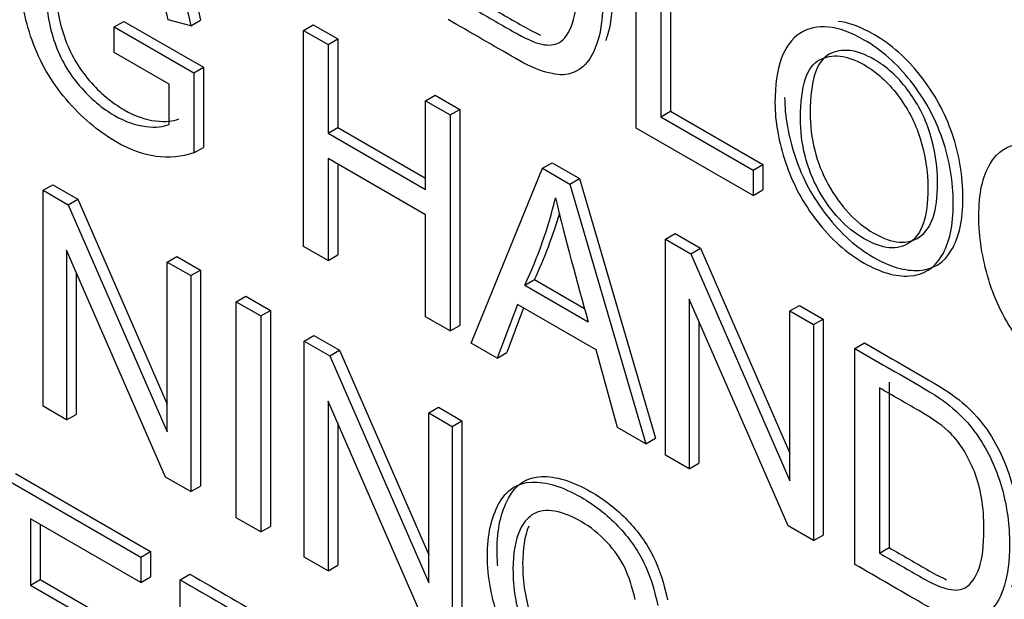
# Model space of a CAD drawing. Header units: inches. Extents: x 2 to 538, y -2 to 358.
# Tile 110 of 119: x 510.589 to 510.949, y 268.051 to 268.263. Entities that reach past the tile are written whole.
import ezdxf

# ---------------------------------------------------------------- set-up
doc = ezdxf.new("R2010")
doc.units = ezdxf.units.IN
doc.header["$MEASUREMENT"] = 0
doc.layers.add('Default', color=7, linetype='Continuous')
doc.layers.add('LAB20180', color=7, linetype='Continuous')

# ---------------------------------------------------------------- blocks, each defined once
blk = doc.blocks.new('SE6')
at = {"layer": 'LAB20180', "color": 7, "linetype": 'Continuous'}
for p, q in [((510.8139585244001, 268.2231680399), (510.8139585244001, 268.302188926)), ((510.8229282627, 268.2970102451), (510.8229282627, 268.2272952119)), ((510.8264637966, 268.2990514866), (510.8264637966, 268.2293364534)), ((510.6230442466, 268.2601574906), (510.6265797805, 268.262198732)), ((510.6265797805, 268.262198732), (510.6556745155, 268.245400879)), ((510.6510917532, 268.2605780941), (510.6428049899, 268.2627862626)), ((510.6510917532, 268.2605780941), (510.6546272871, 268.2626193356)), ((510.6922979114, 268.2589219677), (510.6958334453, 268.2609632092)), ((510.6958334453, 268.2609632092), (510.7048031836, 268.2557845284)), ((510.6230442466, 268.2508516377), (510.6230442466, 268.2601574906)), ((510.6230442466, 268.2601574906), (510.6521389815, 268.2433596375)), ((510.6922979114, 268.1799010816), (510.6922979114, 268.2589219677)), ((510.6922979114, 268.2589219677), (510.7012676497, 268.2537432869)), ((510.7012676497, 268.2537432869), (510.7048031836, 268.2557845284)), ((510.7012676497, 268.2537432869), (510.7012676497, 268.2213042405)), ((510.7048031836, 268.2557845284), (510.7048031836, 268.223345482)), ((510.6431237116, 268.2392587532), (510.6230442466, 268.2508516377)), ((510.6521389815, 268.2433596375), (510.6556745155, 268.245400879)), ((510.6521389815, 268.2433596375), (510.6521389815, 268.2140751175)), ((510.6556745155, 268.245400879), (510.6556745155, 268.216116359)), ((510.6431237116, 268.2244850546), (510.6431237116, 268.2392587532)), ((510.7369189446, 268.2331600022), (510.7404544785, 268.2352012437)), ((510.7369189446, 268.2007209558), (510.7369189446, 268.2331600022)), ((510.7369189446, 268.2331600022), (510.7459342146, 268.2279550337)), ((510.7404544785, 268.2352012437), (510.7494697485, 268.2299962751)), ((510.7459342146, 268.2279550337), (510.7494697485, 268.2299962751)), ((510.7494697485, 268.2299962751), (510.7494697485, 268.150975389)), ((510.8229282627, 268.2272952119), (510.8264637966, 268.2293364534)), ((510.8264637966, 268.2293364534), (510.8602027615, 268.2098572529)), ((510.7459342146, 268.2279550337), (510.7459342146, 268.1489341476)), ((510.8229282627, 268.2272952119), (510.8566672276, 268.2078160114)), ((510.7012676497, 268.2213042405), (510.7048031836, 268.223345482)), ((510.7012676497, 268.2213042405), (510.7369189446, 268.2007209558)), ((510.7048031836, 268.223345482), (510.7369189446, 268.2048034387)), ((510.8566672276, 268.1985101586), (510.8139585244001, 268.2231680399)), ((510.6521389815, 268.2140751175), (510.6556745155, 268.216116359)), ((510.7369189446, 268.191415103), (510.7012676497, 268.2119983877)), ((510.7012676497, 268.2119983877), (510.7012676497, 268.1747224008)), ((510.7797187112, 268.2084495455), (510.7832542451, 268.2104907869)), ((510.7832542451, 268.2104907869), (510.79322568, 268.2047337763)), ((510.7048031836, 268.2099571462), (510.7048031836, 268.1767636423)), ((510.7535835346, 268.1445178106), (510.7797187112, 268.2084495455)), ((510.7797187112, 268.2084495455), (510.7896901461, 268.2026925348)), ((510.8566672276, 268.2078160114), (510.8602027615, 268.2098572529)), ((510.8566672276, 268.2078160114), (510.8566672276, 268.1985101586)), ((510.8602027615, 268.2098572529), (510.8602027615, 268.2005514)), ((510.7896901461, 268.2026925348), (510.79322568, 268.2047337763)), ((510.79322568, 268.2047337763), (510.820954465, 268.1097036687)), ((510.5970456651, 268.200408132), (510.600581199, 268.2024493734)), ((510.5970456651, 268.1213872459), (510.5970456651, 268.200408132)), ((510.5970456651, 268.200408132), (510.6062885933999, 268.1950717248)), ((510.600581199, 268.2024493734), (510.6098241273, 268.1971129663)), ((510.7896901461, 268.2026925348), (510.817418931, 268.1076624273)), ((510.8566672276, 268.1985101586), (510.8602027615, 268.2005514)), ((510.6062885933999, 268.1950717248), (510.6098241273, 268.1971129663)), ((510.6098241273, 268.1971129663), (510.6424862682, 268.1221811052)), ((510.6062885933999, 268.1950717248), (510.6424862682, 268.1120288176)), ((510.7369189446, 268.1541391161), (510.7369189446, 268.191415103)), ((510.8246129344, 268.1825298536), (510.8281484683, 268.1845710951)), ((510.8246129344, 268.1035089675), (510.8246129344, 268.1825298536)), ((510.8246129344, 268.1825298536), (510.8339013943, 268.1771671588)), ((510.8281484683, 268.1845710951), (510.8374369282, 268.1792084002)), ((510.6418488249, 268.0955201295), (510.6056966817, 268.1784841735)), ((510.6056966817, 268.1784841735), (510.6056966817, 268.1163925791)), ((510.7012676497, 268.1747224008), (510.6922979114, 268.1799010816)), ((510.8339013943, 268.1771671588), (510.8374369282, 268.1792084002)), ((510.8374369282, 268.1792084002), (510.8700990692, 268.1042765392)), ((510.6424862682, 268.1741729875), (510.6460218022, 268.1762142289)), ((510.6460218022, 268.1762142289), (510.6546728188, 268.1712195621)), ((510.7012676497, 268.1747224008), (510.7048031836, 268.1767636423)), ((510.8339013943, 268.1771671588), (510.8700990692, 268.0941242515)), ((510.6424862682, 268.1120288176), (510.6424862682, 268.1741729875)), ((510.6424862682, 268.1741729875), (510.6511372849, 268.1691783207)), ((510.6511372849, 268.1691783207), (510.6546728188, 268.1712195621)), ((510.6546728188, 268.1712195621), (510.6546728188, 268.092198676)), ((510.6092322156, 268.1703706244), (510.6092322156, 268.1184338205)), ((510.6511372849, 268.1691783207), (510.6511372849, 268.0901574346)), ((510.7732076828, 268.1656794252), (510.7767432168, 268.1677206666)), ((510.7767432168, 268.1677206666), (510.7950659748, 268.1571420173)), ((510.7732076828, 268.1656794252), (510.7963833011, 268.1522989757)), ((510.6677108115, 268.1596095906), (510.6712463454, 268.1616508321)), ((510.6712463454, 268.1616508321), (510.6802160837, 268.1564721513)), ((510.8694616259, 268.0776155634), (510.8333094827, 268.1606321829)), ((510.8333094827, 268.1606321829), (510.8333094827, 268.098488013)), ((510.6677108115, 268.0805887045), (510.6677108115, 268.1596095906)), ((510.6677108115, 268.1596095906), (510.6766805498, 268.1544309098)), ((510.6766805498, 268.1544309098), (510.6802160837, 268.1564721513)), ((510.6802160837, 268.1564721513), (510.6802160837, 268.0774512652)), ((510.7704757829, 268.1586868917), (510.7630996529, 268.1390236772)), ((510.7727525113, 268.1573724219), (510.7666351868, 268.1410649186)), ((510.7992973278, 268.1420467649), (510.7704757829, 268.1586868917)), ((510.8700990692, 268.1562684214), (510.8736346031, 268.1583096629)), ((510.8700990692, 268.0941242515), (510.8700990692, 268.1562684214)), ((510.8700990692, 268.1562684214), (510.8787500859, 268.1512737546)), ((510.8736346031, 268.1583096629), (510.8822856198, 268.1533149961)), ((510.6766805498, 268.1544309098), (510.6766805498, 268.0754100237)), ((510.7459342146, 268.1489341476), (510.7369189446, 268.1541391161)), ((510.8787500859, 268.1512737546), (510.8822856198, 268.1533149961)), ((510.8822856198, 268.1533149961), (510.8822856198, 268.07429411)), ((510.7459342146, 268.1489341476), (510.7494697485, 268.150975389)), ((510.8368450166, 268.1525134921), (510.8368450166, 268.1005292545)), ((510.8787500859, 268.1512737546), (510.8787500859, 268.0722528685)), ((510.6925711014, 268.1452564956), (510.6961066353, 268.147297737)), ((510.6961066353, 268.147297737), (510.7053950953, 268.1419350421)), ((510.6925711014, 268.0662356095), (510.6925711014, 268.1452564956)), ((510.6925711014, 268.1452564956), (510.7018595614, 268.1398938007)), ((510.7018595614, 268.1398938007), (510.7053950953, 268.1419350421)), ((510.7053950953, 268.1419350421), (510.7380572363, 268.0670031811)), ((510.7630996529, 268.1390236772), (510.7535835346, 268.1445178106)), ((510.8071287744, 268.113603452), (510.7992973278, 268.1420467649)), ((510.8938665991, 268.1425462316), (510.8974021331, 268.1445874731)), ((510.8938665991, 268.0635253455), (510.8938665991, 268.1425462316)), ((510.7018595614, 268.1398938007), (510.7380572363, 268.0568508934)), ((510.7630996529, 268.1390236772), (510.7666351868, 268.1410649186)), ((510.9028363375, 268.1281142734), (510.9028363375, 268.0676525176)), ((510.9063718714, 268.1301555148), (510.9063718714, 268.069693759)), ((510.6056966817, 268.1163925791), (510.5970456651, 268.1213872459)), ((510.737419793, 268.0403422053), (510.7012676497, 268.1233062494)), ((510.7012676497, 268.1233062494), (510.7012676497, 268.0612146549)), ((510.7380572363, 268.1189950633), (510.7415927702, 268.1210363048)), ((510.7415927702, 268.1210363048), (510.7502437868, 268.116041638)), ((510.6056966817, 268.1163925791), (510.6092322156, 268.1184338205)), ((510.7380572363, 268.0568508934), (510.7380572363, 268.1189950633)), ((510.7380572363, 268.1189950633), (510.7467082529, 268.1140003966)), ((510.7048031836, 268.1151927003), (510.7048031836, 268.0632558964)), ((510.7467082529, 268.1140003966), (510.7502437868, 268.116041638)), ((510.7467082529, 268.1140003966), (510.7467082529, 268.0349795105)), ((510.7502437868, 268.116041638), (510.7502437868, 268.0370207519)), ((510.817418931, 268.1076624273), (510.8071287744, 268.113603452)), ((510.817418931, 268.1076624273), (510.820954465, 268.1097036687)), ((510.8333094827, 268.098488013), (510.8246129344, 268.1035089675)), ((510.8333094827, 268.098488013), (510.8368450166, 268.1005292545)), ((510.5870355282, 268.0967622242), (510.6363463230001, 268.0682926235)), ((510.6511372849, 268.0901574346), (510.6418488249, 268.0955201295)), ((510.5834999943, 268.0947209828), (510.6328107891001, 268.0662513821)), ((510.6511372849, 268.0901574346), (510.6546728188, 268.092198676)), ((510.6328107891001, 268.0569455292), (510.5924697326, 268.0802364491)), ((510.5924697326, 268.0802364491), (510.5924697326, 268.0559465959)), ((510.5960052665, 268.0781952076), (510.5960052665, 268.0579878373)), ((510.6766805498, 268.0754100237), (510.6677108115, 268.0805887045)), ((510.6766805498, 268.0754100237), (510.6802160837, 268.0774512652)), ((510.8787500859, 268.0722528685), (510.8694616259, 268.0776155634)), ((510.8787500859, 268.0722528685), (510.8822856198, 268.07429411)), ((510.6328107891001, 268.0662513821), (510.6363463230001, 268.0682926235)), ((510.6328107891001, 268.0662513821), (510.6328107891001, 268.0569455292)), ((510.6363463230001, 268.0682926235), (510.6363463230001, 268.0589867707)), ((510.9028363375, 268.0676525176), (510.9063718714, 268.069693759)), ((510.7012676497, 268.0612146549), (510.6925711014, 268.0662356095)), ((510.7012676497, 268.0612146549), (510.7048031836, 268.0632558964)), ((510.6472443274, 268.0579181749), (510.6507798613, 268.0599594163)), ((510.5924697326, 268.0559465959), (510.5960052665, 268.0579878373)), ((510.5924697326, 268.0559465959), (510.6302154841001, 268.0341540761)), ((510.5960052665, 268.0579878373), (510.6337510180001, 268.0361953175)), ((510.6328107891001, 268.0569455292), (510.6363463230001, 268.0589867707)), ((510.6472443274, 267.9788972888), (510.6472443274, 268.0579181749))]:
    blk.add_line(p, q, dxfattribs=at)
for centre, radius, start, end in [((510.6195493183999, 268.2375320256), 0.1696280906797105, 334.9386130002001, 346.3817196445), ((512.1472721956, 268.5336788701), 1.403692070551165, 193.8529076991, 195.7653143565), ((510.6230848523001, 268.239573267), 0.1696280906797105, 334.9386130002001, 343.7780470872)]:
    blk.add_arc(centre, radius, start, end, dxfattribs=at)
for points, knots in [([(510.7487412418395, 268.3439246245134), (510.7565878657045, 268.3393943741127), (510.7644344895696, 268.334864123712), (510.7722811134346, 268.3303338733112), (510.7776083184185, 268.3272582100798), (510.7816606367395, 268.3245505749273), (510.7844380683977, 268.3222109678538), (510.7883996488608, 268.3188738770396), (510.7917231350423, 268.3150607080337), (510.7945005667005, 268.3107232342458), (510.7980898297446, 268.3051179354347), (510.8007839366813, 268.2990514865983), (510.8026052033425, 268.2925321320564), (510.8044206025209, 268.2860337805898), (510.8052460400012, 268.2792831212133), (510.8052460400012, 268.2662444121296), (510.8046541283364, 268.2612234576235), (510.8034703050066, 268.2572802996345), (510.8032372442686, 268.2565040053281), (510.8029886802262, 268.2557681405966), (510.802725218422, 268.2550720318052)], [0, 0, 0, 0, 0.1503706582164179, 0.1503706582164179, 0.1503706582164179, 0.228413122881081, 0.228413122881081, 0.228413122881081, 0.300666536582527, 0.300666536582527, 0.300666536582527, 0.3925607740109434, 0.3925607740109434, 0.3925607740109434, 0.4980501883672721, 0.4980501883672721, 0.5877949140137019, 0.5877949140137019, 0.5877949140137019, 0.6016760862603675, 0.6016760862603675, 0.6016760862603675, 0.6016760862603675]), ([(510.7452057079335, 268.3418833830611), (510.7530523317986, 268.3373531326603), (510.7608989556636, 268.3328228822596), (510.7687455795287, 268.3282926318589), (510.7740727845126, 268.3252169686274), (510.7781251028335, 268.322509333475), (510.7809025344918, 268.3201697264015), (510.784864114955, 268.3168326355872), (510.7881876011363, 268.3130194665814), (510.7909650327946, 268.3086819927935), (510.7945542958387, 268.3030766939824), (510.7972484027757, 268.2970102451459), (510.7990696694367, 268.2904908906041), (510.8008850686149, 268.2839925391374), (510.8017105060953, 268.277241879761), (510.8017105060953, 268.2642031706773), (510.8011185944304, 268.2591822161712), (510.7999347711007, 268.2552390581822), (510.7987472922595, 268.2512837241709), (510.7971573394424, 268.2483779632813), (510.7952450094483, 268.2464326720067), (510.7933543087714, 268.2445093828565), (510.7912837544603, 268.2433044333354), (510.7890071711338, 268.2428838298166), (510.7867623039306, 268.2424690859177), (510.7813123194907, 268.2429626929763), (510.774027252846, 268.2462223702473), (510.7698838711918, 268.2486145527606), (510.7616578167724, 268.2533638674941), (510.753431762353, 268.2581131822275), (510.7452057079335, 268.262862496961)], [0, 0, 0, 0, 0.1503706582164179, 0.1503706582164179, 0.1503706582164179, 0.228413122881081, 0.228413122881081, 0.228413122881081, 0.300666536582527, 0.300666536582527, 0.300666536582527, 0.3925607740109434, 0.3925607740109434, 0.3925607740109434, 0.4980501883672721, 0.4980501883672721, 0.5877949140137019, 0.5877949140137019, 0.5877949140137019, 0.6585215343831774, 0.6585215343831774, 0.6585215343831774, 0.7149737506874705, 0.7149737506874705, 0.7149737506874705, 0.7786731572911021, 0.8423725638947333, 0.8423725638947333, 0.8423725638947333, 1, 1, 1, 1]), ([(510.7541754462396, 268.2669896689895), (510.7590625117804, 268.2641681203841), (510.7639495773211, 268.2613465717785), (510.7688366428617, 268.2585250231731), (510.7733442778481, 268.2559225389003), (510.7768957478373, 268.2543452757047), (510.7794455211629, 268.2538195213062), (510.7820085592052, 268.2532910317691), (510.7840442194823, 268.253530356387), (510.7855922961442, 268.2543715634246), (510.7877864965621, 268.2555638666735), (510.7894169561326, 268.2579992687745), (510.7906007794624, 268.2615218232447), (510.791775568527, 268.2650174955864), (510.7924220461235, 268.2697235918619), (510.7924220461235, 268.2839715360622), (510.7912382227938, 268.2910166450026), (510.7888705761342, 268.2968525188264), (510.7865355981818, 268.3026078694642), (510.78367996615, 268.3072624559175), (510.780310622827, 268.3107324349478), (510.7779093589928, 268.3132054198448), (510.7739817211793, 268.316016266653), (510.7685634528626, 268.3191445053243), (510.7637674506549, 268.32191347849), (510.7589714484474, 268.3246824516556), (510.7541754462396, 268.3274514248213)], [0, 0, 0, 0, 0.1318476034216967, 0.1318476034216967, 0.1318476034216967, 0.2282460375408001, 0.2282460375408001, 0.2282460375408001, 0.2926558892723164, 0.2926558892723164, 0.2926558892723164, 0.3838023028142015, 0.3838023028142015, 0.3838023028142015, 0.4991582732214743, 0.4991582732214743, 0.6580257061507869, 0.6580257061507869, 0.6580257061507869, 0.7636904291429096, 0.7636904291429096, 0.7636904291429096, 0.870593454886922, 0.870593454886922, 0.870593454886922, 1, 1, 1, 1]), ([(510.5926348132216, 268.2751027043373), (510.59246857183, 268.2770030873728), (510.5923854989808, 268.2788975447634), (510.5923854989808, 268.2884601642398), (510.5937969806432, 268.294848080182), (510.5965744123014, 268.299869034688), (510.5993697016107, 268.3049222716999), (510.6033586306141, 268.3075713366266), (510.608594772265, 268.3077553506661), (510.6138142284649, 268.3079387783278), (510.6197955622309, 268.3061780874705), (510.6315882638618, 268.2993695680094), (510.6360503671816, 268.2958470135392), (510.6440639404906, 268.2875400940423), (510.6471600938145, 268.2831237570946), (510.6494366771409, 268.2785496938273), (510.6517355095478, 268.2739309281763), (510.6534434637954, 268.268612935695), (510.6546272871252, 268.2626193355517)], [0.4560755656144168, 0.4560755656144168, 0.4560755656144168, 0.4560755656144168, 0.4819644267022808, 0.4819644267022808, 0.58729820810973, 0.58729820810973, 0.58729820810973, 0.6865359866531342, 0.6865359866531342, 0.6865359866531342, 0.7861934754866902, 0.7861934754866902, 0.8586112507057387, 0.8586112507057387, 0.9310290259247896, 0.9310290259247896, 0.9310290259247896, 1, 1, 1, 1]), ([(510.6521389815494, 268.2140751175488), (510.6476768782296, 268.2126030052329), (510.6430781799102, 268.2121561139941), (510.6383884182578, 268.2128133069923), (510.6336588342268, 268.2134760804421), (510.6287812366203, 268.2152580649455), (510.6170795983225, 268.2220140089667), (510.6109783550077, 268.2272189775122), (510.6054690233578, 268.2337120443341), (510.5999955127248, 268.2401628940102), (510.5958618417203, 268.2473553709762), (510.5930388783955, 268.255294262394), (510.5902440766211, 268.2631539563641), (510.5888499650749, 268.2710143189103), (510.5888499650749, 268.2864189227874), (510.5902614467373, 268.2928068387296), (510.5930388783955, 268.2978277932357), (510.5958341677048, 268.3028810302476), (510.5998230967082, 268.3055300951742), (510.605059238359, 268.3057141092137), (510.610278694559, 268.3058975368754), (510.616260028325, 268.3041368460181), (510.6280527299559, 268.2973283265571), (510.6325148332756, 268.2938057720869), (510.6405284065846, 268.28549885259), (510.6436245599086, 268.2810825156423), (510.645901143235, 268.276508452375), (510.6481999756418, 268.271889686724), (510.6499079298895, 268.2665716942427), (510.6510917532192, 268.2605780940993)], [0, 0, 0, 0, 0.0884639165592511, 0.0884639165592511, 0.0884639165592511, 0.1682750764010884, 0.1682750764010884, 0.276642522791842, 0.276642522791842, 0.276642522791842, 0.3759091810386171, 0.3759091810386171, 0.3759091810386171, 0.4819644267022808, 0.4819644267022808, 0.58729820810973, 0.58729820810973, 0.58729820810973, 0.6865359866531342, 0.6865359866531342, 0.6865359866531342, 0.7861934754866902, 0.7861934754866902, 0.8586112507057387, 0.8586112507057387, 0.9310290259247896, 0.9310290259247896, 0.9310290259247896, 1, 1, 1, 1]), ([(510.6428049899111, 268.2627862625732), (510.6418032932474, 268.2673603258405), (510.6405284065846, 268.2712509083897), (510.6389803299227, 268.2744580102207), (510.6374492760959, 268.2776298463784), (510.6352922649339, 268.2807407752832), (510.6324693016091, 268.2837901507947), (510.6296630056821, 268.2868215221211), (510.6265046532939, 268.2892842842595), (510.6189463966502, 268.2936480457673), (510.6153493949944, 268.2949887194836), (510.6123443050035, 268.2952515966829), (510.6093555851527, 268.2955130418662), (510.6069260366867, 268.2950150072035), (510.605059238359, 268.2937269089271), (510.6032130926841, 268.2924530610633), (510.601780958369, 268.2906249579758), (510.6007792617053, 268.2884167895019), (510.5990094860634, 268.2845154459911), (510.5981839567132, 268.2796629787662), (510.5981839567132, 268.2668871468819), (510.5992311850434, 268.2603940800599), (510.6013256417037, 268.2544530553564), (510.6034385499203, 268.2484596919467), (510.6064707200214, 268.2431756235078), (510.6104319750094, 268.2385752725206), (510.6144294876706, 268.233932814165), (510.6187187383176, 268.2303735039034), (510.6271420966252, 268.2255102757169), (510.6309212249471, 268.2241696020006), (510.6346548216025, 268.2237489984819), (510.6384041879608, 268.2233266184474), (510.6412113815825, 268.2235912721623), (510.6431237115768, 268.2244850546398)], [0, 0, 0, 0, 0.0685497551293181, 0.0685497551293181, 0.0685497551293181, 0.1302835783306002, 0.1302835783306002, 0.1302835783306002, 0.2004282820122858, 0.2004282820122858, 0.2855371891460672, 0.2855371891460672, 0.2855371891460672, 0.352489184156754, 0.352489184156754, 0.352489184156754, 0.4129497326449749, 0.4129497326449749, 0.4129497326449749, 0.5132256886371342, 0.5132256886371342, 0.638570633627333, 0.638570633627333, 0.638570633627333, 0.7378104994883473, 0.7378104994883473, 0.7378104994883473, 0.8385208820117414, 0.8385208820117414, 0.926006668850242, 0.926006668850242, 0.926006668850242, 1, 1, 1, 1]), ([(510.6031045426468, 268.287158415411), (510.6021654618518, 268.2839268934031), (510.6017194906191, 268.2801995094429), (510.6017194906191, 268.2689283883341), (510.6027667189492, 268.2624353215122), (510.6048611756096, 268.2564942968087), (510.6069740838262, 268.2505009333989), (510.6100062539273, 268.2452168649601), (510.6139675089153, 268.2406165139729), (510.6179650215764, 268.2359740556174), (510.6222542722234, 268.2324147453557), (510.6306776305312, 268.2275515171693), (510.634456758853, 268.226210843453), (510.6381903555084, 268.2257902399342), (510.6419397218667, 268.2253678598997), (510.6447469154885, 268.2256325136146), (510.6466592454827, 268.2265262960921)], [0.439522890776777, 0.439522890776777, 0.439522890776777, 0.439522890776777, 0.5132256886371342, 0.5132256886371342, 0.638570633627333, 0.638570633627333, 0.638570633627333, 0.7378104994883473, 0.7378104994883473, 0.7378104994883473, 0.8385208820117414, 0.8385208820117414, 0.926006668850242, 0.926006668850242, 0.926006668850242, 1, 1, 1, 1]), ([(510.7577109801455, 268.2690309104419), (510.7625980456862, 268.2662093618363), (510.767485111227, 268.2633878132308), (510.7723721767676, 268.2605662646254), (510.7748743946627, 268.2591216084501), (510.777081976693, 268.25799286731), (510.7789871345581, 268.2571845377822)], [0, 0, 0, 0, 0.1318476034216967, 0.1318476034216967, 0.1318476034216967, 0.1853590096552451, 0.1853590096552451, 0.1853590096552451, 0.1853590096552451]), ([(510.8646808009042, 268.2323687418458), (510.8646808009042, 268.2454074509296), (510.8677314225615, 268.2538983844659), (510.8737871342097, 268.257815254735), (510.8798642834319, 268.2617459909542), (510.8877198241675, 268.2609172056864), (510.9036559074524, 268.251716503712), (510.9093018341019, 268.2467218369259), (510.9143558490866, 268.2402813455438), (510.9193897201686, 268.233866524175), (510.9232800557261, 268.2268220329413), (510.9259208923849, 268.2190934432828), (510.9285797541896, 268.2113121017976), (510.9298821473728, 268.2035048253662), (510.9298821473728, 268.1876270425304), (510.928516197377, 268.1812654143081), (510.9257387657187, 268.1765599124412), (510.922951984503, 268.1718385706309), (510.9190000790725, 268.1693570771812), (510.9138550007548, 268.169067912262), (510.9087449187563, 268.1687807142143), (510.9032005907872, 268.1703822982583), (510.8909070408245, 268.1774799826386), (510.8851700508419, 268.1825272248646), (510.8800705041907, 268.1890991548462), (510.8750242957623, 268.195602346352), (510.8711918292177, 268.2026899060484), (510.8660012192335, 268.2180945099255), (510.8646808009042, 268.2254287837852), (510.8646808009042, 268.2323687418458)], [0, 0, 0, 0, 0.1332734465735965, 0.1332734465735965, 0.1332734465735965, 0.2561447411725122, 0.2561447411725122, 0.3370883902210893, 0.3370883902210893, 0.3370883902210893, 0.4172089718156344, 0.4172089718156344, 0.4172089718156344, 0.5048651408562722, 0.5048651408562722, 0.5936900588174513, 0.5936900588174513, 0.5936900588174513, 0.6744862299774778, 0.6744862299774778, 0.6744862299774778, 0.7531999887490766, 0.7531999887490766, 0.8379686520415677, 0.8379686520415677, 0.8379686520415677, 0.9189843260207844, 0.9189843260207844, 1, 1, 1, 1]), ([(510.86821633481, 268.2344099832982), (510.86821633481, 268.2274700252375), (510.8695367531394, 268.2201357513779), (510.8747273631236, 268.2047311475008), (510.8785598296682, 268.1976435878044), (510.8836060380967, 268.1911403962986), (510.8887055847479, 268.1845684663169), (510.8944425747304, 268.1795212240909), (510.9067361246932, 268.1724235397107), (510.9122804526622, 268.1708219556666), (510.9173905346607, 268.1711091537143), (510.9225356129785, 268.1713983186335), (510.9264875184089, 268.1738798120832), (510.9292742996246, 268.1786011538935), (510.9320517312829, 268.1833066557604), (510.9334176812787, 268.1896682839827), (510.9334176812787, 268.2055460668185), (510.9321152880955, 268.2133533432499), (510.9294564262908, 268.2211346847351), (510.9268155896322, 268.2288632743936), (510.9229252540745, 268.2359077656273), (510.9178913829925, 268.2423225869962), (510.9128373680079, 268.2487630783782), (510.9071914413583, 268.2537577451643), (510.8960560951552, 268.2601867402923), (510.8916880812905, 268.2617808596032), (510.8877618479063, 268.2621888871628)], [0, 0, 0, 0, 0.0810156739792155, 0.0810156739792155, 0.1620313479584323, 0.1620313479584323, 0.1620313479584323, 0.2468000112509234, 0.2468000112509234, 0.3255137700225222, 0.3255137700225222, 0.3255137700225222, 0.4063099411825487, 0.4063099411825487, 0.4063099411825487, 0.4951348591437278, 0.4951348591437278, 0.5827910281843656, 0.5827910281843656, 0.5827910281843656, 0.6629116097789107, 0.6629116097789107, 0.6629116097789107, 0.7438552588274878, 0.7438552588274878, 0.8053274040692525, 0.8053274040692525, 0.8053274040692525, 0.8053274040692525]), ([(510.8740147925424, 268.2267694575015), (510.8740147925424, 268.2172533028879), (510.8762003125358, 268.2084732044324), (510.8806168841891, 268.2005080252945), (510.8850561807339, 268.1925018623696), (510.8905883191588, 268.1865492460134), (510.9040201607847, 268.178794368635), (510.9096205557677, 268.1782949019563), (510.9139915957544, 268.181291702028), (510.9183833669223, 268.1843027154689), (510.920593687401, 268.1908341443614), (510.920593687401, 268.2073954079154), (510.9196375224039, 268.2135204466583), (510.9159039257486, 268.2252447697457), (510.9131720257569, 268.2305023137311), (510.9095294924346, 268.2352866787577), (510.9059399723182, 268.2400014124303), (510.9018801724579, 268.2436461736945), (510.8909981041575, 268.249928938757), (510.8855343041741, 268.2505598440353), (510.8809356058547, 268.2481150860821), (510.8763596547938, 268.2456824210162), (510.8740147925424, 268.2385989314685), (510.8740147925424, 268.2267694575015)], [0, 0, 0, 0, 0.129295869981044, 0.129295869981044, 0.129295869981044, 0.2430451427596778, 0.2430451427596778, 0.3591317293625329, 0.3591317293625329, 0.3591317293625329, 0.4939690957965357, 0.4939690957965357, 0.5792030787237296, 0.5792030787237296, 0.6644370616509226, 0.6644370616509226, 0.6644370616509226, 0.7432927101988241, 0.7432927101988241, 0.8548057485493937, 0.8548057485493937, 0.8548057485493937, 1, 1, 1, 1]), ([(510.8775503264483, 268.2288106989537), (510.8775503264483, 268.2406401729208), (510.8798951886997, 268.2477236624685), (510.8844711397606, 268.2501563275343), (510.88906983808, 268.2526010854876), (510.8945336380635, 268.2519701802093), (510.9054157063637, 268.2456874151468), (510.909475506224, 268.2420426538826), (510.9130650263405, 268.23732792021), (510.9167075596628, 268.2325435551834), (510.9194394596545, 268.227286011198), (510.9231730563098, 268.2155616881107), (510.9241292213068, 268.2094366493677), (510.9241292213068, 268.1928753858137), (510.9219189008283, 268.1863439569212), (510.9175271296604, 268.1833329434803), (510.9131560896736, 268.1803361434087), (510.9075556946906, 268.1808356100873), (510.8941238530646, 268.1885904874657), (510.8885917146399, 268.1945431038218), (510.884152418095, 268.2025492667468), (510.8797358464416, 268.2105144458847), (510.8775503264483, 268.2192945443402), (510.8775503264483, 268.2288106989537)], [0, 0, 0, 0, 0.1451942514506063, 0.1451942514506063, 0.1451942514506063, 0.256707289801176, 0.256707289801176, 0.3355629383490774, 0.3355629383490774, 0.3355629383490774, 0.4207969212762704, 0.4207969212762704, 0.5060309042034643, 0.5060309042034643, 0.6408682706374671, 0.6408682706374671, 0.6408682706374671, 0.7569548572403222, 0.7569548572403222, 0.870704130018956, 0.870704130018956, 0.870704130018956, 1, 1, 1, 1]), ([(510.9995911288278, 268.1410714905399), (510.9977243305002, 268.1335794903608), (510.9943094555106, 268.1290317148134), (510.9844746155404, 268.1256668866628), (510.9784189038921, 268.1269549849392), (510.9639853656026, 268.135288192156), (510.9579751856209, 268.1404405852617), (510.9533764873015, 268.1465656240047), (510.9487458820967, 268.1527331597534), (510.9452263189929, 268.159735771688), (510.9428131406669, 268.1677009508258), (510.9404069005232, 268.1756432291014), (510.9392161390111, 268.1833947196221), (510.9392161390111, 268.1991673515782), (510.940582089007, 268.2055289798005), (510.9433139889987, 268.2101030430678), (510.9460274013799, 268.214646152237), (510.9498705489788, 268.2170955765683), (510.9549245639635, 268.2173321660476), (510.9599433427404, 268.2175671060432), (510.9654423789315, 268.2160440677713), (510.978327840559, 268.208604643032), (510.9840648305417, 268.2032419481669), (510.9887545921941, 268.1965385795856), (510.9934148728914, 268.1898773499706), (510.9966771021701, 268.1822906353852), (510.9984983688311, 268.1739837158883)], [0, 0, 0, 0, 0.1045150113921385, 0.1045150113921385, 0.2090300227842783, 0.2090300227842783, 0.3168948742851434, 0.3168948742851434, 0.3168948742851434, 0.4094391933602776, 0.4094391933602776, 0.4094391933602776, 0.5087976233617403, 0.5087976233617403, 0.6164359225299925, 0.6164359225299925, 0.6164359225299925, 0.7089056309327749, 0.7089056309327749, 0.7089056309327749, 0.7998995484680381, 0.7998995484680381, 0.902524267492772, 0.902524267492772, 0.902524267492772, 1, 1, 1, 1]), ([(510.8938665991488, 268.1425462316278), (510.9017132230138, 268.1380159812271), (510.9095598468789, 268.1334857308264), (510.917406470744, 268.1289554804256), (510.9227336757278, 268.1258798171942), (510.9267859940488, 268.1231721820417), (510.9296089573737, 268.1207537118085), (510.9335162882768, 268.1174062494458), (510.9368484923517, 268.1136297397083), (510.9396259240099, 268.1093448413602), (510.943244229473, 268.1037626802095), (510.9459092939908, 268.0976730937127), (510.947730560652, 268.0911537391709), (510.9495612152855, 268.0846007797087), (510.9504169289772, 268.0778258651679), (510.9504169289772, 268.0647871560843), (510.9497794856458, 268.0598450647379), (510.948595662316, 268.0559019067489), (510.9474081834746, 268.0519465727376), (510.9458182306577, 268.049040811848), (510.9419935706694, 268.0451502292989), (510.9399446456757, 268.0439672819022), (510.9376680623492, 268.0435466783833), (510.935423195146, 268.0431319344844), (510.9327051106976, 268.0433626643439), (510.9295178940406, 268.0443090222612), (510.9263202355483, 268.0452584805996), (510.9226881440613, 268.0468852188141), (510.9185447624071, 268.0492774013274), (510.9103187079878, 268.0540267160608), (510.9020926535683, 268.0587760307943), (510.8938665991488, 268.0635253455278)], [0, 0, 0, 0, 0.1503687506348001, 0.1503687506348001, 0.1503687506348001, 0.2287406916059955, 0.2287406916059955, 0.2287406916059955, 0.3005351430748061, 0.3005351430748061, 0.3005351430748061, 0.3924645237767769, 0.3924645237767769, 0.3924645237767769, 0.4972130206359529, 0.4972130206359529, 0.5877850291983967, 0.5877850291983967, 0.5877850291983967, 0.6513750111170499, 0.6513750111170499, 0.7149649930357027, 0.7149649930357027, 0.7149649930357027, 0.7716926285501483, 0.7716926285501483, 0.7716926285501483, 0.8423724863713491, 0.8423724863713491, 0.8423724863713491, 1, 1, 1, 1]), ([(510.8974021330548, 268.1445874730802), (510.9052487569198, 268.1400572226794), (510.9130953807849, 268.1355269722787), (510.92094200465, 268.130996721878), (510.9262692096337, 268.1279210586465), (510.9303215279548, 268.1252134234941), (510.9331444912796, 268.1227949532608), (510.9370518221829, 268.1194474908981), (510.9403840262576, 268.1156709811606), (510.9431614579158, 268.1113860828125), (510.9467797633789, 268.1058039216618), (510.9494448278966, 268.0997143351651), (510.9512660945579, 268.0931949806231), (510.9530967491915, 268.086642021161), (510.9539524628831, 268.0798671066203), (510.9539524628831, 268.0668283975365), (510.9533150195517, 268.0618863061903), (510.952131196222, 268.0579431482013), (510.9518342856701, 268.0569541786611), (510.9515122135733, 268.0560308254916), (510.9511662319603, 268.0551716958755)], [0, 0, 0, 0, 0.1503687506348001, 0.1503687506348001, 0.1503687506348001, 0.2287406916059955, 0.2287406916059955, 0.2287406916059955, 0.3005351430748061, 0.3005351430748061, 0.3005351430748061, 0.3924645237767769, 0.3924645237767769, 0.3924645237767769, 0.4972130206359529, 0.4972130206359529, 0.5877850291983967, 0.5877850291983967, 0.5877850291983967, 0.6036847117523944, 0.6036847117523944, 0.6036847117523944, 0.6036847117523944]), ([(510.9028363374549, 268.0676525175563), (510.9077234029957, 268.0648309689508), (510.9126104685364, 268.0620094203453), (510.9174975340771, 268.0591878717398), (510.9220051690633, 268.0565853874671), (510.9255566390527, 268.0550081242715), (510.9281064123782, 268.0544823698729), (510.9306974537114, 268.0539481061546), (510.9327506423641, 268.0541143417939), (510.9342531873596, 268.0550344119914), (510.9363607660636, 268.0563249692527), (510.938077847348, 268.0586621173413), (510.9393072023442, 268.0621583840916), (510.9405181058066, 268.0656021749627), (510.9410829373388, 268.0703864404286), (510.9410829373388, 268.084634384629), (510.9398991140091, 268.0916794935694), (510.9375769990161, 268.0974890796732), (510.9352629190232, 268.103278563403), (510.9323408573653, 268.1079253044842), (510.9289715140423, 268.1113952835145), (510.926570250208, 268.1138682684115), (510.9226426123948, 268.1166265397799), (510.917224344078, 268.1198073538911), (510.9124286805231, 268.1226226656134), (510.9076323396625, 268.1253453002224), (510.9028363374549, 268.128114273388)], [0, 0, 0, 0, 0.1318083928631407, 0.1318083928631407, 0.1318083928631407, 0.2281781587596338, 0.2281781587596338, 0.2281781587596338, 0.292643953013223, 0.292643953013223, 0.292643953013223, 0.3838249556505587, 0.3838249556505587, 0.3838249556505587, 0.4990735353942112, 0.4990735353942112, 0.6577930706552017, 0.6577930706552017, 0.6577930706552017, 0.7637898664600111, 0.7637898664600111, 0.7637898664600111, 0.8706470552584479, 0.8706470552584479, 0.8706470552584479, 1, 1, 1, 1]), ([(510.7633400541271, 268.0630572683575), (510.7631699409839, 268.0649481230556), (510.7630837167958, 268.0668366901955), (510.7630837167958, 268.0763997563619), (510.7644951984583, 268.0827350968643), (510.7700500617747, 268.092882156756), (510.7740568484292, 268.0955109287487), (510.7845291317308, 268.0958789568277), (510.7905393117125, 268.0940388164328), (510.7973690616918, 268.0901482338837), (510.8022859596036, 268.0873473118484), (510.8067941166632, 268.0837603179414), (510.8107553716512, 268.0796331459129), (510.814771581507, 268.0754487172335), (510.8179038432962, 268.0710370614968), (510.8201804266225, 268.0664629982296), (510.8224613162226, 268.061880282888), (510.8241416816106, 268.0565525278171), (510.8253255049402, 268.0505589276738)], [0.4550800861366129, 0.4550800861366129, 0.4550800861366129, 0.4550800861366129, 0.4804780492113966, 0.4804780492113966, 0.5837900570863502, 0.5837900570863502, 0.6871020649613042, 0.6871020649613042, 0.7904140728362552, 0.7904140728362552, 0.7904140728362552, 0.8663212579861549, 0.8663212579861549, 0.8663212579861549, 0.9311346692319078, 0.9311346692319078, 0.9311346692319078, 1, 1, 1, 1]), ([(510.8228371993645, 268.0020147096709), (510.8184206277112, 268.0004637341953), (510.8138219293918, 268.0000694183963), (510.8043513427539, 268.0014363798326), (510.7995249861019, 268.0031713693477), (510.7878233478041, 268.0099273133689), (510.7817221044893, 268.0151322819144), (510.7707034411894, 268.0281184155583), (510.7665600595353, 268.0352949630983), (510.7637826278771, 268.0432075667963), (510.7610142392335, 268.0510944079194), (510.75954818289, 268.0589013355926), (510.75954818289, 268.0743585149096), (510.7609596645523, 268.080693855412), (510.7665145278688, 268.0908409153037), (510.7705213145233, 268.0934696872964), (510.7809935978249, 268.0938377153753), (510.7870037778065, 268.0919975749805), (510.7938335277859, 268.0881069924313), (510.7987504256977, 268.0853060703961), (510.8032585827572, 268.0817190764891), (510.8072198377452, 268.0775919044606), (510.8112360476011, 268.0734074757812), (510.8143683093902, 268.0689958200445), (510.8166448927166, 268.0644217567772), (510.8189257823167, 268.0598390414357), (510.8206061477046, 268.0545112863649), (510.8217899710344, 268.0485176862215)], [0, 0, 0, 0, 0.0804135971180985, 0.0804135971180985, 0.160827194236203, 0.160827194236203, 0.2682890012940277, 0.2682890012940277, 0.3757508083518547, 0.3757508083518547, 0.3757508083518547, 0.4804780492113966, 0.4804780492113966, 0.5837900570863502, 0.5837900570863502, 0.6871020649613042, 0.6871020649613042, 0.7904140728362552, 0.7904140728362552, 0.7904140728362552, 0.8663212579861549, 0.8663212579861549, 0.8663212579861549, 0.9311346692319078, 0.9311346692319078, 0.9311346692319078, 1, 1, 1, 1]), ([(510.8135487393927, 268.0506995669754), (510.8125015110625, 268.0552999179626), (510.8112266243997, 268.0591905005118), (510.8097240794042, 268.062371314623), (510.8082051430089, 268.0655868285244), (510.8060360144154, 268.0686540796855), (510.8032130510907, 268.071703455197), (510.8004067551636, 268.0747348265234), (510.7972484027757, 268.0771975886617), (510.7896446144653, 268.0815876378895), (510.786093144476, 268.0829020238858), (510.7830880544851, 268.0831649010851), (510.7800993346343, 268.0834263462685), (510.7776242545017, 268.0829545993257), (510.7758029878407, 268.0816402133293), (510.7739616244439, 268.0803113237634), (510.7725247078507, 268.0785382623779), (510.7714774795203, 268.0763038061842), (510.7696851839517, 268.07247961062), (510.7688821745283, 268.0676025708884), (510.7688821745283, 268.0548267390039), (510.7699294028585, 268.048333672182), (510.7720238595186, 268.0423926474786), (510.7741367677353, 268.0363992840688), (510.7771689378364, 268.0311152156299), (510.7851825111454, 268.0218619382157), (510.7894169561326, 268.0183130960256), (510.7978403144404, 268.0134498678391), (510.8016649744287, 268.0120829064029), (510.8091321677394, 268.0112416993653), (510.8119095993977, 268.0115308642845), (510.8138674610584, 268.012398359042)], [0, 0, 0, 0, 0.0684676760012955, 0.0684676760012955, 0.0684676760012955, 0.1302187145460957, 0.1302187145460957, 0.1302187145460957, 0.200847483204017, 0.200847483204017, 0.2854161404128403, 0.2854161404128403, 0.2854161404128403, 0.3523655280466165, 0.3523655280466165, 0.3523655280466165, 0.41324571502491, 0.41324571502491, 0.41324571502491, 0.5142721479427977, 0.5142721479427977, 0.6384697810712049, 0.6384697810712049, 0.6384697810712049, 0.7352035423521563, 0.7352035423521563, 0.8319373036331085, 0.8319373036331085, 0.9159686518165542, 0.9159686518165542, 1, 1, 1, 1]), ([(510.7746674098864, 268.0775655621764), (510.7731171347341, 268.0738662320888), (510.7724177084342, 268.0692614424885), (510.7724177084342, 268.0568679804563), (510.7734649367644, 268.0503749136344), (510.7755593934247, 268.0444338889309), (510.7776723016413, 268.0384405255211), (510.7807044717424, 268.0331564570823), (510.7887180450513, 268.023903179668), (510.7929524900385, 268.0203543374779), (510.8013758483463, 268.0154911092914), (510.8052005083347, 268.0141241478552), (510.8126677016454, 268.0132829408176), (510.8154451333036, 268.0135721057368), (510.8174029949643, 268.0144396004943)], [0.4199864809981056, 0.4199864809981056, 0.4199864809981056, 0.4199864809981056, 0.5142721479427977, 0.5142721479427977, 0.6384697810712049, 0.6384697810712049, 0.6384697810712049, 0.7352035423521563, 0.7352035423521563, 0.8319373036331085, 0.8319373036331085, 0.9159686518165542, 0.9159686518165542, 1, 1, 1, 1]), ([(510.9063718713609, 268.0696937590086), (510.9112589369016, 268.0668722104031), (510.9161460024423, 268.0640506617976), (510.921033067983, 268.0612291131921), (510.9234442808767, 268.0598369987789), (510.9255818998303, 268.0587382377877), (510.9274389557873, 268.0579368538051)], [0, 0, 0, 0, 0.1318083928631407, 0.1318083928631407, 0.1318083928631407, 0.1833582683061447, 0.1833582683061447, 0.1833582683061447, 0.1833582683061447]), ([(510.6507798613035, 268.0599594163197), (510.6608727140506, 268.0541323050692), (510.6709655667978, 268.0483051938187), (510.681058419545, 268.0424780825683), (510.6871596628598, 268.0389555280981), (510.6917583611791, 268.0355644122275), (510.6981327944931, 268.0290450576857), (510.7006825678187, 268.0250493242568), (510.7025493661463, 268.0203963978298), (510.7044283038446, 268.0157132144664), (510.7054178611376, 268.0111694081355), (510.7054178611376, 268.0012326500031), (510.7038242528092, 267.9974209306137), (510.6975408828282, 267.993372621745), (510.6927145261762, 267.993740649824), (510.6861124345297, 267.9965008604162)], [0, 0, 0, 0, 0.3184289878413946, 0.3184289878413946, 0.3184289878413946, 0.4461326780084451, 0.4461326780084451, 0.5738363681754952, 0.5738363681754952, 0.5738363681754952, 0.6918952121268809, 0.6918952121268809, 0.8459476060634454, 0.8459476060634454, 1, 1, 1, 1]), ([(510.6472443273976, 268.0579181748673), (510.6573371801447, 268.0520910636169), (510.6674300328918, 268.0462639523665), (510.6775228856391, 268.040436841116), (510.6836241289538, 268.0369142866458), (510.6882228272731, 268.0335231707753), (510.6945972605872, 268.0270038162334), (510.6971470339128, 268.0230080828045), (510.6990138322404, 268.0183551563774), (510.7008927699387, 268.0136719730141), (510.7018823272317, 268.0091281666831), (510.7018823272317, 267.9991914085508), (510.7002887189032, 267.9953796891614), (510.6940053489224, 267.9913313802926), (510.6891789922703, 267.9916994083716), (510.6825769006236, 267.994459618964)], [0, 0, 0, 0, 0.3184289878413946, 0.3184289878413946, 0.3184289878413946, 0.4461326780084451, 0.4461326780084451, 0.5738363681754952, 0.5738363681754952, 0.5738363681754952, 0.6918952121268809, 0.6918952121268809, 0.8459476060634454, 0.8459476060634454, 1, 1, 1, 1])]:
    blk.add_open_spline(points, degree=3, knots=knots, dxfattribs=at)

msp = doc.modelspace()

# ---------------------------------------------------------------- block references
at = {"layer": 'Default'}
msp.add_blockref('SE6', (0, 0), dxfattribs=at)

doc.saveas('drawing.dxf')
